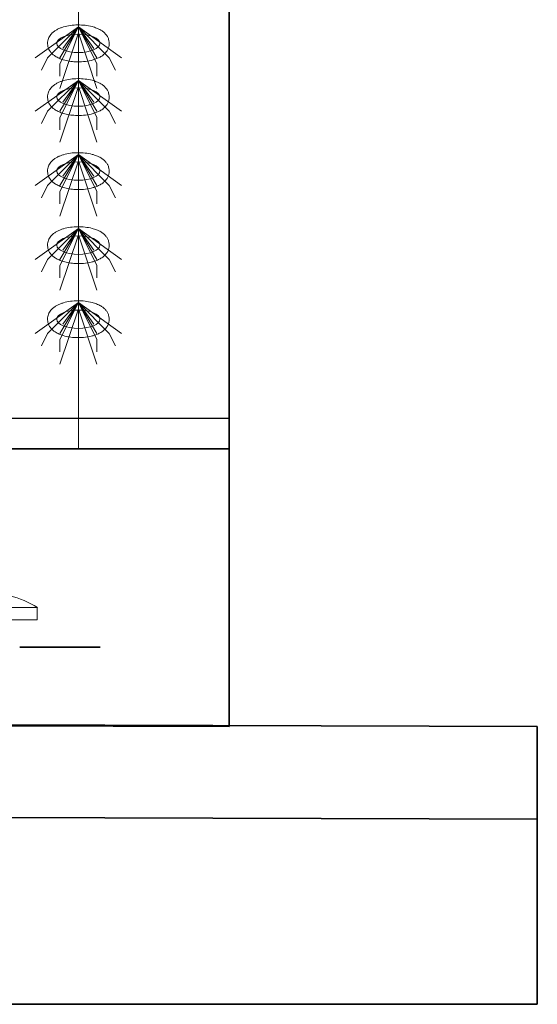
# Model space of a CAD drawing. Header units: metres. Extents: x 703769 to 722343, y 4313031 to 4317457.
# Tile 122 of 256: x 707808 to 707813, y 4313297 to 4313306. Entities that reach past the tile are written whole.
import ezdxf

# ---------------------------------------------------------------- set-up
doc = ezdxf.new("R2010")
doc.units = ezdxf.units.M
doc.header["$LTSCALE"] = 0.5
doc.linetypes.add('ACAD_ISO03W100', pattern=[30, 12, -18])
doc.linetypes.add('CENTER', pattern=[16, 13, -1, 1, -1])
for name, color, linetype, lineweight in [('建筑', 6, 'Continuous', 18), ('曝气头', 2, 'Continuous', 18), ('标注', 3, 'Continuous', 13), ('粗实线层', 7, 'Continuous', 35), ('设备', 6, 'Continuous', 18)]:
    doc.layers.add(name, color=color, linetype=linetype, lineweight=lineweight)

# ---------------------------------------------------------------- blocks, each defined once
blk = doc.blocks.new('BQT1')
at = {"layer": '建筑', "color": 6, "linetype": 'ACAD_ISO03W100', "ltscale": 50}
for p, q in [((772297.2, -750529), (772300.5, -750531.1)), ((772344.2, -750529), (772340.8, -750531.1))]:
    blk.add_line(p, q, dxfattribs=at)
blk.add_lwpolyline([(772303.2, -750522.3), (772303.2, -750495.2), (772338.2, -750495.2), (772338.2, -750522.3)], dxfattribs=at)
blk.add_arc((772320.7, -750544.2), 28, 32.9352, 147.0648, dxfattribs=at)
at = {"layer": '曝气头'}
for p, q in [((772305.7, -750455.2), (772335.7, -750455.2)), ((772213.2, -750500.2), (772428.2, -750500.2))]:
    blk.add_line(p, q, dxfattribs=at)
blk.add_lwpolyline([(772213.2, -750480.2), (772428.2, -750480.2), (772428.2, -750500.2), (772213.2, -750500.2)], close=True, dxfattribs=at)
for centre, start, end in [((772302.1, -750625.7), 88.8119, 121.4361), ((772339.2, -750625.7), 58.5639, 91.1881)]:
    blk.add_arc(centre, 170.6, start, end, dxfattribs=at)
blk = doc.blocks.new('hh_1')
at = {"layer": '设备'}
for p, q in [((-268840, 164960), (-268910, 164910)), ((-268840, 164960), (-268890, 164910)), ((-268840, 164960), (-268870, 164900)), ((-268840, 164960), (-268870, 164910)), ((-268840, 164950), (-268870, 164860)), ((-268840, 164960), (-268865, 164925)), ((-268840, 164960), (-268790, 164910)), ((-268840, 164960), (-268815, 164925)), ((-268840, 164960), (-268770, 164910)), ((-268840, 164960), (-268810, 164910)), ((-268840, 164960), (-268810, 164900)), ((-268840, 164950), (-268810, 164860)), ((-268890, 164910), (-268900, 164890)), ((-268870, 164900), (-268870, 164880)), ((-268810, 164900), (-268810, 164880)), ((-268790, 164910), (-268780, 164890))]:
    blk.add_line(p, q, dxfattribs=at)
blk = doc.blocks.new('dawda')
at = {"color": 7}
for p, q in [((552541.6, 33623.4), (552541.6, 30923.4)), ((547050.5, 31373.4), (552541.6, 31373.4)), ((552541.6, 30923.4), (542540.5, 30956.8)), ((543041.6, 30956.8), (553041.6, 30923.4)), ((553041.6, 30923.4), (553041.6, 30473.4)), ((553041.6, 30773.4), (542540.5, 30809)), ((553041.6, 30473.4), (542540.5, 30473.4))]:
    blk.add_line(p, q, dxfattribs=at)
at = {"color": 7, "linetype": 'ByBlock', "lineweight": 30}
blk.add_line((547050.5, 31423.4), (552541.6, 31423.4), dxfattribs=at)
at = {"color": 7, "linetype": 'CENTER', "ltscale": 20}
blk.add_line((552332.5, 31052.4), (548397.6, 31052.4), dxfattribs=at)
at = {"layer": '设备', "color": 7}
blk.add_line((552297.2, 33373.4), (552297.2, 31373.4), dxfattribs=at)
for centre in [(552297.2, 32030.6), (552297.2, 31943.6), (552297.2, 31823.6), (552297.2, 31823.6), (552297.2, 31703.6), (552297.2, 31583.6)]:
    blk.add_ellipse(centre, major_axis=(-35, 0), ratio=0.42498, dxfattribs=at)
for points in [[(552247.2, 32030.6), (552247.2, 32032), (552247.3, 32033.3), (552247.9, 32036), (552248.3, 32037.3), (552249.2, 32039.8), (552249.8, 32040.9), (552251.1, 32043), (552251.8, 32044), (552253.3, 32045.8), (552254, 32046.7), (552256.2, 32048.7), (552257.5, 32049.8), (552260.4, 32051.7), (552261.9, 32052.6), (552264.9, 32054.2), (552266.5, 32054.9), (552269.7, 32056.1), (552271.4, 32056.7), (552276.7, 32058.2), (552280.4, 32059), (552288.2, 32060.1), (552292.2, 32060.4), (552300.2, 32060.5), (552304.2, 32060.3), (552312, 32059.4), (552315.8, 32058.7), (552322, 32057.1), (552324.4, 32056.3), (552329.1, 32054.4), (552331.3, 32053.3), (552335, 32051.2), (552336.5, 32050.2), (552339.3, 32047.9), (552340.6, 32046.6), (552342.7, 32044), (552343.6, 32042.8), (552345.1, 32040.2), (552345.7, 32038.7), (552346.7, 32035.7), (552347.1, 32034), (552347.3, 32030.7), (552347.3, 32029), (552346.8, 32025.7), (552346.3, 32024.1), (552345.2, 32021.2), (552344.5, 32019.8), (552342.9, 32017.3), (552342, 32016.2), (552340.2, 32014.2), (552339.2, 32013.2), (552337.2, 32011.5), (552336.2, 32010.8), (552333.4, 32008.9), (552331.6, 32007.9), (552327.9, 32006.2), (552326, 32005.4), (552322, 32004.1), (552320, 32003.5), (552313.9, 32002), (552309.7, 32001.4), (552301.2, 32000.7), (552296.9, 32000.6), (552289.2, 32000.9), (552285.8, 32001.3), (552279.1, 32002.4), (552275.9, 32003.1), (552270.4, 32004.7), (552268.1, 32005.5), (552263.7, 32007.5), (552261.6, 32008.6), (552258.1, 32010.9), (552256.8, 32011.9), (552254.2, 32014.3), (552252.9, 32015.6), (552251, 32018.2), (552250.2, 32019.4), (552248.9, 32022.1), (552248.3, 32023.5), (552247.5, 32026.6), (552247.3, 32028.2), (552247.2, 32030.1), (552247.2, 32030.3), (552247.2, 32030.6)], [(552247.2, 31943.6), (552247.2, 31945), (552247.3, 31946.4), (552247.9, 31949.1), (552248.3, 31950.4), (552249.2, 31952.8), (552249.8, 31954), (552251.1, 31956.1), (552251.8, 31957.1), (552253.3, 31958.9), (552254, 31959.7), (552256.2, 31961.7), (552257.5, 31962.8), (552260.4, 31964.8), (552261.9, 31965.7), (552264.9, 31967.2), (552266.5, 31967.9), (552269.7, 31969.2), (552271.4, 31969.7), (552276.7, 31971.3), (552280.4, 31972.1), (552288.2, 31973.2), (552292.2, 31973.4), (552300.2, 31973.5), (552304.2, 31973.3), (552312, 31972.4), (552315.8, 31971.7), (552322, 31970.1), (552324.4, 31969.3), (552329.1, 31967.5), (552331.3, 31966.4), (552335, 31964.2), (552336.5, 31963.2), (552339.3, 31960.9), (552340.6, 31959.6), (552342.7, 31957), (552343.6, 31955.8), (552345.1, 31953.2), (552345.7, 31951.8), (552346.7, 31948.7), (552347.1, 31947.1), (552347.3, 31943.8), (552347.3, 31942.1), (552346.8, 31938.8), (552346.3, 31937.2), (552345.2, 31934.2), (552344.5, 31932.9), (552342.9, 31930.4), (552342, 31929.3), (552340.2, 31927.2), (552339.2, 31926.3), (552337.2, 31924.6), (552336.2, 31923.8), (552333.4, 31922), (552331.6, 31921), (552327.9, 31919.2), (552326, 31918.5), (552322, 31917.1), (552320, 31916.5), (552313.9, 31915.1), (552309.7, 31914.4), (552301.3, 31913.7), (552296.9, 31913.6), (552289.2, 31914), (552285.8, 31914.3), (552279.1, 31915.4), (552275.9, 31916.1), (552270.4, 31917.8), (552268.1, 31918.6), (552263.7, 31920.5), (552261.6, 31921.7), (552258.1, 31923.9), (552256.8, 31925), (552254.2, 31927.3), (552252.9, 31928.6), (552251, 31931.3), (552250.2, 31932.5), (552248.9, 31935.1), (552248.3, 31936.6), (552247.5, 31939.6), (552247.3, 31941.2), (552247.2, 31943.1), (552247.2, 31943.4), (552247.2, 31943.6)], [(552247.2, 31823.6), (552247.2, 31825), (552247.3, 31826.4), (552247.9, 31829.1), (552248.3, 31830.4), (552249.2, 31832.8), (552249.8, 31834), (552251.1, 31836.1), (552251.8, 31837.1), (552253.3, 31838.9), (552254, 31839.7), (552256.2, 31841.7), (552257.5, 31842.8), (552260.4, 31844.8), (552261.9, 31845.7), (552264.9, 31847.2), (552266.5, 31847.9), (552269.7, 31849.2), (552271.4, 31849.7), (552276.7, 31851.3), (552280.4, 31852.1), (552288.2, 31853.2), (552292.2, 31853.4), (552300.2, 31853.5), (552304.2, 31853.3), (552312, 31852.4), (552315.8, 31851.7), (552322, 31850.1), (552324.4, 31849.3), (552329.1, 31847.5), (552331.3, 31846.4), (552335, 31844.2), (552336.5, 31843.2), (552339.3, 31840.9), (552340.6, 31839.6), (552342.7, 31837), (552343.6, 31835.8), (552345.1, 31833.2), (552345.7, 31831.8), (552346.7, 31828.7), (552347.1, 31827.1), (552347.3, 31823.8), (552347.3, 31822.1), (552346.8, 31818.8), (552346.3, 31817.2), (552345.2, 31814.2), (552344.5, 31812.9), (552342.9, 31810.4), (552342, 31809.3), (552340.2, 31807.2), (552339.2, 31806.3), (552337.2, 31804.6), (552336.2, 31803.8), (552333.4, 31802), (552331.6, 31801), (552327.9, 31799.2), (552326, 31798.5), (552322, 31797.1), (552320, 31796.5), (552313.9, 31795.1), (552309.7, 31794.4), (552301.2, 31793.7), (552296.9, 31793.6), (552289.2, 31794), (552285.8, 31794.3), (552279.1, 31795.4), (552275.9, 31796.1), (552270.4, 31797.8), (552268.1, 31798.6), (552263.7, 31800.5), (552261.6, 31801.7), (552258.1, 31803.9), (552256.8, 31805), (552254.2, 31807.3), (552252.9, 31808.6), (552251, 31811.3), (552250.2, 31812.5), (552248.9, 31815.1), (552248.3, 31816.6), (552247.5, 31819.6), (552247.3, 31821.2), (552247.2, 31823.1), (552247.2, 31823.4), (552247.2, 31823.6)], [(552247.2, 31823.6), (552247.2, 31825), (552247.3, 31826.4), (552247.9, 31829.1), (552248.3, 31830.4), (552249.2, 31832.8), (552249.8, 31834), (552251.1, 31836.1), (552251.8, 31837.1), (552253.3, 31838.9), (552254, 31839.7), (552256.2, 31841.7), (552257.5, 31842.8), (552260.4, 31844.8), (552261.9, 31845.7), (552264.9, 31847.2), (552266.5, 31847.9), (552269.7, 31849.2), (552271.4, 31849.7), (552276.7, 31851.3), (552280.4, 31852.1), (552288.2, 31853.2), (552292.2, 31853.4), (552300.2, 31853.5), (552304.2, 31853.3), (552312, 31852.4), (552315.8, 31851.7), (552322, 31850.1), (552324.4, 31849.3), (552329.1, 31847.5), (552331.3, 31846.4), (552335, 31844.2), (552336.5, 31843.2), (552339.3, 31840.9), (552340.6, 31839.6), (552342.7, 31837), (552343.6, 31835.8), (552345.1, 31833.2), (552345.7, 31831.8), (552346.7, 31828.7), (552347.1, 31827.1), (552347.3, 31823.8), (552347.3, 31822.1), (552346.8, 31818.8), (552346.3, 31817.2), (552345.2, 31814.2), (552344.5, 31812.9), (552342.9, 31810.4), (552342, 31809.3), (552340.2, 31807.2), (552339.2, 31806.3), (552337.2, 31804.6), (552336.2, 31803.8), (552333.4, 31802), (552331.6, 31801), (552327.9, 31799.2), (552326, 31798.5), (552322, 31797.1), (552320, 31796.5), (552313.9, 31795.1), (552309.7, 31794.4), (552301.3, 31793.7), (552296.9, 31793.6), (552289.2, 31794), (552285.8, 31794.3), (552279.1, 31795.4), (552275.9, 31796.1), (552270.4, 31797.8), (552268.1, 31798.6), (552263.7, 31800.5), (552261.6, 31801.7), (552258.1, 31803.9), (552256.8, 31805), (552254.2, 31807.3), (552252.9, 31808.6), (552251, 31811.3), (552250.2, 31812.5), (552248.9, 31815.1), (552248.3, 31816.6), (552247.5, 31819.6), (552247.3, 31821.2), (552247.2, 31823.1), (552247.2, 31823.4), (552247.2, 31823.6)], [(552247.2, 31703.6), (552247.2, 31705), (552247.3, 31706.4), (552247.9, 31709.1), (552248.3, 31710.4), (552249.2, 31712.8), (552249.8, 31714), (552251.1, 31716.1), (552251.8, 31717.1), (552253.3, 31718.9), (552254, 31719.7), (552256.2, 31721.7), (552257.5, 31722.8), (552260.4, 31724.8), (552261.9, 31725.7), (552264.9, 31727.2), (552266.5, 31727.9), (552269.7, 31729.2), (552271.4, 31729.7), (552276.7, 31731.3), (552280.4, 31732.1), (552288.2, 31733.2), (552292.2, 31733.4), (552300.2, 31733.5), (552304.2, 31733.3), (552312, 31732.4), (552315.8, 31731.7), (552322, 31730.1), (552324.4, 31729.3), (552329.1, 31727.5), (552331.3, 31726.4), (552335, 31724.2), (552336.5, 31723.2), (552339.3, 31720.9), (552340.6, 31719.6), (552342.7, 31717), (552343.6, 31715.8), (552345.1, 31713.2), (552345.7, 31711.8), (552346.7, 31708.7), (552347.1, 31707.1), (552347.3, 31703.8), (552347.3, 31702.1), (552346.8, 31698.8), (552346.3, 31697.2), (552345.2, 31694.2), (552344.5, 31692.9), (552342.9, 31690.4), (552342, 31689.3), (552340.2, 31687.2), (552339.2, 31686.3), (552337.2, 31684.6), (552336.2, 31683.8), (552333.4, 31682), (552331.6, 31681), (552327.9, 31679.2), (552326, 31678.5), (552322, 31677.1), (552320, 31676.5), (552313.9, 31675.1), (552309.7, 31674.4), (552301.2, 31673.7), (552296.9, 31673.6), (552289.2, 31674), (552285.8, 31674.3), (552279.1, 31675.4), (552275.9, 31676.1), (552270.4, 31677.8), (552268.1, 31678.6), (552263.7, 31680.5), (552261.6, 31681.7), (552258.1, 31683.9), (552256.8, 31685), (552254.2, 31687.3), (552252.9, 31688.6), (552251, 31691.3), (552250.2, 31692.5), (552248.9, 31695.1), (552248.3, 31696.6), (552247.5, 31699.6), (552247.3, 31701.2), (552247.2, 31703.1), (552247.2, 31703.4), (552247.2, 31703.6)], [(552247.2, 31583.6), (552247.2, 31585), (552247.3, 31586.4), (552247.9, 31589.1), (552248.3, 31590.4), (552249.2, 31592.8), (552249.8, 31594), (552251.1, 31596.1), (552251.8, 31597.1), (552253.3, 31598.9), (552254, 31599.7), (552256.2, 31601.7), (552257.5, 31602.8), (552260.4, 31604.8), (552261.9, 31605.7), (552264.9, 31607.2), (552266.5, 31607.9), (552269.7, 31609.2), (552271.4, 31609.7), (552276.7, 31611.3), (552280.4, 31612.1), (552288.2, 31613.2), (552292.2, 31613.4), (552300.2, 31613.5), (552304.2, 31613.3), (552312, 31612.4), (552315.8, 31611.7), (552322, 31610.1), (552324.4, 31609.3), (552329.1, 31607.5), (552331.3, 31606.4), (552335, 31604.2), (552336.5, 31603.2), (552339.3, 31600.9), (552340.6, 31599.6), (552342.7, 31597), (552343.6, 31595.8), (552345.1, 31593.2), (552345.7, 31591.8), (552346.7, 31588.7), (552347.1, 31587.1), (552347.3, 31583.8), (552347.3, 31582.1), (552346.8, 31578.8), (552346.3, 31577.2), (552345.2, 31574.2), (552344.5, 31572.9), (552342.9, 31570.4), (552342, 31569.3), (552340.2, 31567.2), (552339.2, 31566.3), (552337.2, 31564.6), (552336.2, 31563.8), (552333.4, 31562), (552331.6, 31561), (552327.9, 31559.2), (552326, 31558.5), (552322, 31557.1), (552320, 31556.5), (552313.9, 31555.1), (552309.7, 31554.4), (552301.2, 31553.7), (552296.9, 31553.6), (552289.2, 31554), (552285.8, 31554.3), (552279.1, 31555.4), (552275.9, 31556.1), (552270.4, 31557.8), (552268.1, 31558.6), (552263.7, 31560.5), (552261.6, 31561.7), (552258.1, 31563.9), (552256.8, 31565), (552254.2, 31567.3), (552252.9, 31568.6), (552251, 31571.3), (552250.2, 31572.5), (552248.9, 31575.1), (552248.3, 31576.6), (552247.5, 31579.6), (552247.3, 31581.2), (552247.2, 31583.1), (552247.2, 31583.4), (552247.2, 31583.6)]]:
    blk.add_open_spline(points, degree=3, knots=[0, 0, 0, 0, 3.423083, 3.423083, 6.846165, 6.846165, 10.269248, 10.269248, 13.69233, 13.69233, 17.115413, 17.115413, 22.728666, 22.728666, 28.341919, 28.341919, 33.955172, 33.955172, 39.568425, 39.568425, 51.436002, 51.436002, 63.303578, 63.303578, 75.171154, 75.171154, 87.03873, 87.03873, 95.224368, 95.224368, 103.410005, 103.410005, 109.145122, 109.145122, 114.880238, 114.880238, 119.003115, 119.003115, 123.125991, 123.125991, 127.248868, 127.248868, 131.371745, 131.371745, 135.494621, 135.494621, 139.617498, 139.617498, 143.740375, 143.740375, 147.863251, 147.863251, 151.986128, 151.986128, 158.708917, 158.708917, 165.431705, 165.431705, 172.154493, 172.154493, 184.909814, 184.909814, 197.665135, 197.665135, 207.937, 207.937, 218.208864, 218.208864, 226.104489, 226.104489, 234.000115, 234.000115, 239.456, 239.456, 244.911884, 244.911884, 248.896322, 248.896322, 252.88076, 252.88076, 256.865198, 256.865198, 257.481358, 257.481358, 257.481358, 257.481358], dxfattribs=at)
at = {"layer": '标注', "color": 7, "xscale": -1}
blk.add_blockref('BQT1', (1324443.8, 781596.6), dxfattribs=at)
at = {"layer": '设备', "color": 7, "xscale": -1}
for p in [(283457.2, -132902.6), (283457.2, -132989.5), (283457.2, -133109.5), (283457.2, -133109.5), (283457.2, -133229.5), (283457.2, -133349.5)]:
    blk.add_blockref('hh_1', p, dxfattribs=at)

msp = doc.modelspace()

# ---------------------------------------------------------------- block references
at = {"layer": '粗实线层', "xscale": 0.006, "yscale": 0.006, "zscale": 0.006}
msp.add_blockref('dawda', (704494.6802, 4313113.8882), dxfattribs=at)

doc.saveas('drawing.dxf')
